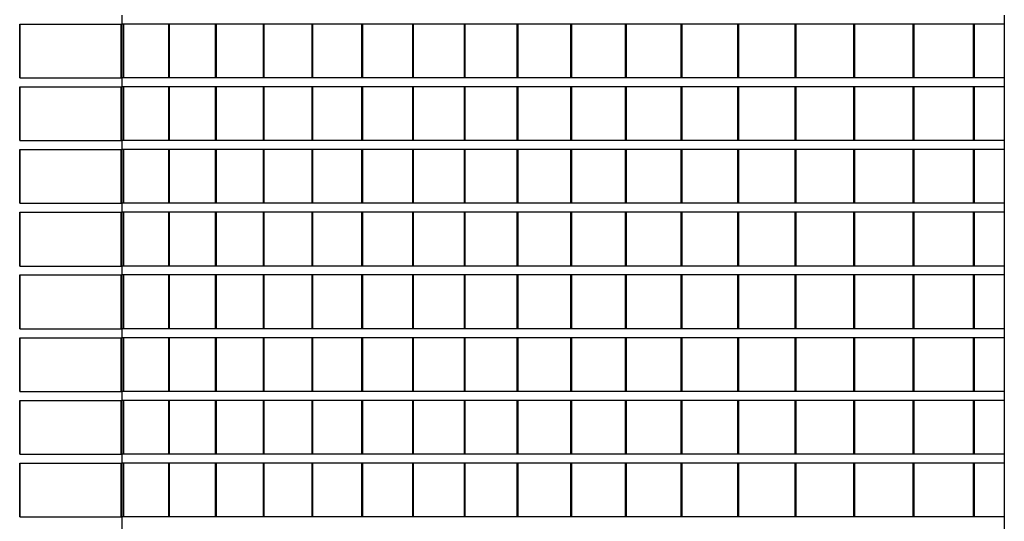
# Model space of a CAD drawing. Header units: millimetres. Extents: x 614675 to 1010864, y -150593 to -87691.
# Tile 49 of 194: x 804760 to 810257, y -135186 to -132386. Entities that reach past the tile are written whole.
import ezdxf

# ---------------------------------------------------------------- set-up
doc = ezdxf.new("R2010")
doc.units = ezdxf.units.MM
doc.header["$LTSCALE"] = 0.05
doc.layers.get('0').update_dxf_attribs({"lineweight": 0})
doc.layers.add('A-20--F3-WALLS', color=250, linetype='Continuous')
doc.layers.add('A-Elev', color=111, linetype='Continuous', lineweight=25)
doc.layers.add('A-Sect-Thin', color=31, linetype='Continuous', lineweight=25)

# ---------------------------------------------------------------- blocks, each defined once
blk = doc.blocks.new('wall 012')
at = {"layer": 'A-Sect-Thin', "color": 252, "linetype": 'Continuous', "lineweight": 25}
for points in [[(31145.9, 5400), (31149.3, 5400)], [(31145.9, 5100), (31145.9, 5400)], [(31149.3, 5400), (31711.9, 5400)], [(31149.3, 5100), (31149.3, 5400)], [(31711.9, 5100), (31711.9, 5400)], [(31145.9, 5100), (31149.3, 5100)], [(31149.3, 5100), (31711.9, 5100)], [(31145.9, 5050), (31149.3, 5050)], [(31145.9, 4750), (31145.9, 5050)], [(31149.3, 5050), (31711.9, 5050)], [(31149.3, 4750), (31149.3, 5050)], [(31711.9, 4750), (31711.9, 5050)], [(31145.9, 4750), (31149.3, 4750)], [(31149.3, 4750), (31711.9, 4750)], [(31145.9, 4700), (31149.3, 4700)], [(31145.9, 4400), (31145.9, 4700)], [(31149.3, 4700), (31711.9, 4700)], [(31149.3, 4400), (31149.3, 4700)], [(31711.9, 4400), (31711.9, 4700)], [(31145.9, 4400), (31149.3, 4400)], [(31149.3, 4400), (31711.9, 4400)], [(31145.9, 4350), (31149.3, 4350)], [(31145.9, 4050), (31145.9, 4350)], [(31149.3, 4350), (31711.9, 4350)], [(31149.3, 4050), (31149.3, 4350)], [(31711.9, 4050), (31711.9, 4350)], [(31145.9, 4050), (31149.3, 4050)], [(31149.3, 4050), (31711.9, 4050)], [(31145.9, 4000), (31149.3, 4000)], [(31145.9, 3700), (31145.9, 4000)], [(31149.3, 4000), (31711.9, 4000)], [(31149.3, 3700), (31149.3, 4000)], [(31711.9, 3700), (31711.9, 4000)], [(31145.9, 3700), (31149.3, 3700)], [(31149.3, 3700), (31711.9, 3700)], [(31145.9, 3650), (31149.3, 3650)], [(31145.9, 3350), (31145.9, 3650)], [(31149.3, 3650), (31711.9, 3650)], [(31149.3, 3350), (31149.3, 3650)], [(31711.9, 3350), (31711.9, 3650)], [(31145.9, 3350), (31149.3, 3350)], [(31145.9, 3300), (31149.3, 3300)], [(31145.9, 3000), (31145.9, 3300)], [(31149.3, 3350), (31711.9, 3350)], [(31149.3, 3300), (31711.9, 3300)], [(31149.3, 3000), (31149.3, 3300)], [(31711.9, 3000), (31711.9, 3300)], [(31145.9, 3000), (31149.3, 3000)], [(31149.3, 3000), (31711.9, 3000)], [(31145.9, 2950), (31149.3, 2950)], [(31145.9, 2650), (31145.9, 2950)], [(31149.3, 2950), (31711.9, 2950)], [(31149.3, 2650), (31149.3, 2950)], [(31711.9, 2650), (31711.9, 2950)], [(31145.9, 2650), (31149.3, 2650)], [(31149.3, 2650), (31711.9, 2650)]]:
    blk.add_lwpolyline(points, dxfattribs=at)
blk = doc.blocks.new('*U182')
at = {"layer": 'A-Sect-Thin', "color": 252, "linetype": 'Continuous', "lineweight": 25}
for points in [[(2919.6, 4348), (3085.5, 4348)], [(3085.5, 4048), (3085.5, 4348)], [(3085.5, 4348), (3091.1, 4348)], [(3091.1, 4048), (3091.1, 4348)], [(3091.1, 4348), (3422.6, 4348)], [(3422.6, 4048), (3422.6, 4348)], [(3422.6, 4348), (3428.1, 4348)], [(3428.1, 4048), (3428.1, 4348)], [(3428.1, 4348), (3754.4, 4348)], [(3754.4, 4048), (3754.4, 4348)], [(3754.4, 4348), (3759.8, 4348)], [(3759.8, 4048), (3759.8, 4348)], [(3759.8, 4348), (4081.1, 4348)], [(4081.1, 4048), (4081.1, 4348)], [(4081.1, 4348), (4086.4, 4348)], [(4086.4, 4048), (4086.4, 4348)], [(4086.4, 4348), (4402.4, 4348)], [(4402.4, 4048), (4402.4, 4348)], [(4402.4, 4348), (4407.6, 4348)], [(4407.6, 4048), (4407.6, 4348)], [(4407.6, 4348), (4718.5, 4348)], [(4718.5, 4048), (4718.5, 4348)], [(4718.5, 4348), (4723.6, 4348)], [(4723.6, 4048), (4723.6, 4348)], [(4723.6, 4348), (5029.2, 4348)], [(5029.2, 4048), (5029.2, 4348)], [(5029.2, 4348), (5034.2, 4348)], [(5034.2, 4048), (5034.2, 4348)], [(5034.2, 4348), (5334.5, 4348)], [(5334.5, 4048), (5334.5, 4348)], [(5334.5, 4348), (5339.5, 4348)], [(5339.5, 4048), (5339.5, 4348)], [(5339.5, 4348), (5634.5, 4348)], [(5634.5, 4048), (5634.5, 4348)], [(5634.5, 4348), (5639.3, 4348)], [(5639.3, 4048), (5639.3, 4348)], [(5639.3, 4348), (5929, 4348)], [(5929, 4048), (5929, 4348)], [(5929, 4348), (5933.7, 4348)], [(5933.7, 4048), (5933.7, 4348)], [(5933.7, 4348), (6218, 4348)], [(6218, 4048), (6218, 4348)], [(6218, 4348), (6222.7, 4348)], [(6222.7, 4048), (6222.7, 4348)], [(6222.7, 4348), (6501.6, 4348)], [(6501.6, 4048), (6501.6, 4348)], [(6501.6, 4348), (6506.2, 4348)], [(6506.2, 4048), (6506.2, 4348)], [(6506.2, 4348), (6779.6, 4348)], [(6779.6, 4048), (6779.6, 4348)], [(6779.6, 4348), (6784.1, 4348)], [(6784.1, 4048), (6784.1, 4348)], [(6784.1, 4348), (7052, 4348)], [(7052, 4048), (7052, 4348)], [(7052, 4348), (7056.5, 4348)], [(7056.5, 4048), (7056.5, 4348)], [(7056.5, 4348), (7318.9, 4348)], [(7318.9, 4048), (7318.9, 4348)], [(7318.9, 4348), (7323.3, 4348)], [(7323.3, 4048), (7323.3, 4348)], [(7323.3, 4348), (7580.2, 4348)], [(7580.2, 4048), (7580.2, 4348)], [(7580.2, 4348), (7584.4, 4348)], [(7584.4, 4048), (7584.4, 4348)], [(7584.4, 4348), (7835.9, 4348)], [(7835.9, 4048), (7835.9, 4348)], [(7835.9, 4348), (7844.9, 4348)], [(7844.9, 4048), (7844.9, 4348)], [(2919.6, 4048), (3085.5, 4048)], [(3085.5, 4048), (3091.1, 4048)], [(3091.1, 4048), (3422.6, 4048)], [(3422.6, 4048), (3428.1, 4048)], [(3428.1, 4048), (3754.4, 4048)], [(3754.4, 4048), (3759.8, 4048)], [(3759.8, 4048), (4081.1, 4048)], [(4081.1, 4048), (4086.4, 4048)], [(4086.4, 4048), (4402.4, 4048)], [(4402.4, 4048), (4407.6, 4048)], [(4407.6, 4048), (4718.5, 4048)], [(4718.5, 4048), (4723.6, 4048)], [(4723.6, 4048), (5029.2, 4048)], [(5029.2, 4048), (5034.2, 4048)], [(5034.2, 4048), (5334.5, 4048)], [(5334.5, 4048), (5339.5, 4048)], [(5339.5, 4048), (5634.5, 4048)], [(5634.5, 4048), (5639.3, 4048)], [(5639.3, 4048), (5929, 4048)], [(5929, 4048), (5933.7, 4048)], [(5933.7, 4048), (6218, 4048)], [(6218, 4048), (6222.7, 4048)], [(6222.7, 4048), (6501.6, 4048)], [(6501.6, 4048), (6506.2, 4048)], [(6506.2, 4048), (6779.6, 4048)], [(6779.6, 4048), (6784.1, 4048)], [(6784.1, 4048), (7052, 4048)], [(7052, 4048), (7056.5, 4048)], [(7056.5, 4048), (7318.9, 4048)], [(7318.9, 4048), (7323.3, 4048)], [(7323.3, 4048), (7580.2, 4048)], [(7580.2, 4048), (7584.4, 4048)], [(7584.4, 4048), (7835.9, 4048)], [(7835.9, 4048), (7844.9, 4048)], [(2919.6, 3998), (3085.5, 3998)], [(3085.5, 3698), (3085.5, 3998)], [(3085.5, 3998), (3091.1, 3998)], [(3091.1, 3698), (3091.1, 3998)], [(3091.1, 3998), (3422.6, 3998)], [(3422.6, 3698), (3422.6, 3998)], [(3422.6, 3998), (3428.1, 3998)], [(3428.1, 3698), (3428.1, 3998)], [(3428.1, 3998), (3754.4, 3998)], [(3754.4, 3698), (3754.4, 3998)], [(3754.4, 3998), (3759.8, 3998)], [(3759.8, 3698), (3759.8, 3998)], [(3759.8, 3998), (4081.1, 3998)], [(4081.1, 3698), (4081.1, 3998)], [(4081.1, 3998), (4086.4, 3998)], [(4086.4, 3698), (4086.4, 3998)], [(4086.4, 3998), (4402.4, 3998)], [(4402.4, 3698), (4402.4, 3998)], [(4402.4, 3998), (4407.6, 3998)], [(4407.6, 3698), (4407.6, 3998)], [(4407.6, 3998), (4718.5, 3998)], [(4718.5, 3698), (4718.5, 3998)], [(4718.5, 3998), (4723.6, 3998)], [(4723.6, 3698), (4723.6, 3998)], [(4723.6, 3998), (5029.2, 3998)], [(5029.2, 3698), (5029.2, 3998)], [(5029.2, 3998), (5034.2, 3998)], [(5034.2, 3698), (5034.2, 3998)], [(5034.2, 3998), (5334.5, 3998)], [(5334.5, 3698), (5334.5, 3998)], [(5334.5, 3998), (5339.5, 3998)], [(5339.5, 3698), (5339.5, 3998)], [(5339.5, 3998), (5634.5, 3998)], [(5634.5, 3698), (5634.5, 3998)], [(5634.5, 3998), (5639.3, 3998)], [(5639.3, 3698), (5639.3, 3998)], [(5639.3, 3998), (5929, 3998)], [(5929, 3698), (5929, 3998)], [(5929, 3998), (5933.7, 3998)], [(5933.7, 3698), (5933.7, 3998)], [(5933.7, 3998), (6218, 3998)], [(6218, 3698), (6218, 3998)], [(6218, 3998), (6222.7, 3998)], [(6222.7, 3698), (6222.7, 3998)], [(6222.7, 3998), (6501.6, 3998)], [(6501.6, 3698), (6501.6, 3998)], [(6501.6, 3998), (6506.2, 3998)], [(6506.2, 3698), (6506.2, 3998)], [(6506.2, 3998), (6779.6, 3998)], [(6779.6, 3698), (6779.6, 3998)], [(6779.6, 3998), (6784.1, 3998)], [(6784.1, 3698), (6784.1, 3998)], [(6784.1, 3998), (7052, 3998)], [(7052, 3698), (7052, 3998)], [(7052, 3998), (7056.5, 3998)], [(7056.5, 3698), (7056.5, 3998)], [(7056.5, 3998), (7318.9, 3998)], [(7318.9, 3698), (7318.9, 3998)], [(7318.9, 3998), (7323.3, 3998)], [(7323.3, 3698), (7323.3, 3998)], [(7323.3, 3998), (7580.2, 3998)], [(7580.2, 3698), (7580.2, 3998)], [(7580.2, 3998), (7584.4, 3998)], [(7584.4, 3698), (7584.4, 3998)], [(7584.4, 3998), (7835.9, 3998)], [(7835.9, 3698), (7835.9, 3998)], [(7835.9, 3998), (7844.9, 3998)], [(7844.9, 3698), (7844.9, 3998)], [(2919.6, 3698), (3085.5, 3698)], [(3085.5, 3698), (3091.1, 3698)], [(3091.1, 3698), (3422.6, 3698)], [(3422.6, 3698), (3428.1, 3698)], [(3428.1, 3698), (3754.4, 3698)], [(3754.4, 3698), (3759.8, 3698)], [(3759.8, 3698), (4081.1, 3698)], [(4081.1, 3698), (4086.4, 3698)], [(4086.4, 3698), (4402.4, 3698)], [(4402.4, 3698), (4407.6, 3698)], [(4407.6, 3698), (4718.5, 3698)], [(4718.5, 3698), (4723.6, 3698)], [(4723.6, 3698), (5029.2, 3698)], [(5029.2, 3698), (5034.2, 3698)], [(5034.2, 3698), (5334.5, 3698)], [(5334.5, 3698), (5339.5, 3698)], [(5339.5, 3698), (5634.5, 3698)], [(5634.5, 3698), (5639.3, 3698)], [(5639.3, 3698), (5929, 3698)], [(5929, 3698), (5933.7, 3698)], [(5933.7, 3698), (6218, 3698)], [(6218, 3698), (6222.7, 3698)], [(6222.7, 3698), (6501.6, 3698)], [(6501.6, 3698), (6506.2, 3698)], [(6506.2, 3698), (6779.6, 3698)], [(6779.6, 3698), (6784.1, 3698)], [(6784.1, 3698), (7052, 3698)], [(7052, 3698), (7056.5, 3698)], [(7056.5, 3698), (7318.9, 3698)], [(7318.9, 3698), (7323.3, 3698)], [(7323.3, 3698), (7580.2, 3698)], [(7580.2, 3698), (7584.4, 3698)], [(7584.4, 3698), (7835.9, 3698)], [(7835.9, 3698), (7844.9, 3698)], [(2919.6, 3648), (3085.5, 3648)], [(3085.5, 3348), (3085.5, 3648)], [(3085.5, 3648), (3091.1, 3648)], [(3091.1, 3348), (3091.1, 3648)], [(3091.1, 3648), (3422.6, 3648)], [(3422.6, 3348), (3422.6, 3648)], [(3422.6, 3648), (3428.1, 3648)], [(3428.1, 3348), (3428.1, 3648)], [(3428.1, 3648), (3754.4, 3648)], [(3754.4, 3348), (3754.4, 3648)], [(3754.4, 3648), (3759.8, 3648)], [(3759.8, 3348), (3759.8, 3648)], [(3759.8, 3648), (4081.1, 3648)], [(4081.1, 3348), (4081.1, 3648)], [(4081.1, 3648), (4086.4, 3648)], [(4086.4, 3348), (4086.4, 3648)], [(4086.4, 3648), (4402.4, 3648)], [(4402.4, 3348), (4402.4, 3648)], [(4402.4, 3648), (4407.6, 3648)], [(4407.6, 3348), (4407.6, 3648)], [(4407.6, 3648), (4718.5, 3648)], [(4718.5, 3348), (4718.5, 3648)], [(4718.5, 3648), (4723.6, 3648)], [(4723.6, 3348), (4723.6, 3648)], [(4723.6, 3648), (5029.2, 3648)], [(5029.2, 3348), (5029.2, 3648)], [(5029.2, 3648), (5034.2, 3648)], [(5034.2, 3348), (5034.2, 3648)], [(5034.2, 3648), (5334.5, 3648)], [(5334.5, 3348), (5334.5, 3648)], [(5334.5, 3648), (5339.5, 3648)], [(5339.5, 3348), (5339.5, 3648)], [(5339.5, 3648), (5634.5, 3648)], [(5634.5, 3348), (5634.5, 3648)], [(5634.5, 3648), (5639.3, 3648)], [(5639.3, 3348), (5639.3, 3648)], [(5639.3, 3648), (5929, 3648)], [(5929, 3348), (5929, 3648)], [(5929, 3648), (5933.7, 3648)], [(5933.7, 3348), (5933.7, 3648)], [(5933.7, 3648), (6218, 3648)], [(6218, 3348), (6218, 3648)], [(6218, 3648), (6222.7, 3648)], [(6222.7, 3348), (6222.7, 3648)], [(6222.7, 3648), (6501.6, 3648)], [(6501.6, 3348), (6501.6, 3648)], [(6501.6, 3648), (6506.2, 3648)], [(6506.2, 3348), (6506.2, 3648)], [(6506.2, 3648), (6779.6, 3648)], [(6779.6, 3348), (6779.6, 3648)], [(6779.6, 3648), (6784.1, 3648)], [(6784.1, 3348), (6784.1, 3648)], [(6784.1, 3648), (7052, 3648)], [(7052, 3348), (7052, 3648)], [(7052, 3648), (7056.5, 3648)], [(7056.5, 3348), (7056.5, 3648)], [(7056.5, 3648), (7318.9, 3648)], [(7318.9, 3348), (7318.9, 3648)], [(7318.9, 3648), (7323.3, 3648)], [(7323.3, 3348), (7323.3, 3648)], [(7323.3, 3648), (7580.2, 3648)], [(7580.2, 3348), (7580.2, 3648)], [(7580.2, 3648), (7584.4, 3648)], [(7584.4, 3348), (7584.4, 3648)], [(7584.4, 3648), (7835.9, 3648)], [(7835.9, 3348), (7835.9, 3648)], [(7835.9, 3648), (7844.9, 3648)], [(7844.9, 3348), (7844.9, 3648)], [(2919.6, 3348), (3085.5, 3348)], [(3085.5, 3348), (3091.1, 3348)], [(3091.1, 3348), (3422.6, 3348)], [(3422.6, 3348), (3428.1, 3348)], [(3428.1, 3348), (3754.4, 3348)], [(3754.4, 3348), (3759.8, 3348)], [(3759.8, 3348), (4081.1, 3348)], [(4081.1, 3348), (4086.4, 3348)], [(4086.4, 3348), (4402.4, 3348)], [(4402.4, 3348), (4407.6, 3348)], [(4407.6, 3348), (4718.5, 3348)], [(4718.5, 3348), (4723.6, 3348)], [(4723.6, 3348), (5029.2, 3348)], [(5029.2, 3348), (5034.2, 3348)], [(5034.2, 3348), (5334.5, 3348)], [(5334.5, 3348), (5339.5, 3348)], [(5339.5, 3348), (5634.5, 3348)], [(5634.5, 3348), (5639.3, 3348)], [(5639.3, 3348), (5929, 3348)], [(5929, 3348), (5933.7, 3348)], [(5933.7, 3348), (6218, 3348)], [(6218, 3348), (6222.7, 3348)], [(6222.7, 3348), (6501.6, 3348)], [(6501.6, 3348), (6506.2, 3348)], [(6506.2, 3348), (6779.6, 3348)], [(6779.6, 3348), (6784.1, 3348)], [(6784.1, 3348), (7052, 3348)], [(7052, 3348), (7056.5, 3348)], [(7056.5, 3348), (7318.9, 3348)], [(7318.9, 3348), (7323.3, 3348)], [(7323.3, 3348), (7580.2, 3348)], [(7580.2, 3348), (7584.4, 3348)], [(7584.4, 3348), (7835.9, 3348)], [(7835.9, 3348), (7844.9, 3348)], [(2919.6, 3298), (3085.5, 3298)], [(3085.5, 2998), (3085.5, 3298)], [(3085.5, 3298), (3091.1, 3298)], [(3091.1, 2998), (3091.1, 3298)], [(3091.1, 3298), (3422.6, 3298)], [(3422.6, 2998), (3422.6, 3298)], [(3422.6, 3298), (3428.1, 3298)], [(3428.1, 2998), (3428.1, 3298)], [(3428.1, 3298), (3754.4, 3298)], [(3754.4, 2998), (3754.4, 3298)], [(3754.4, 3298), (3759.8, 3298)], [(3759.8, 2998), (3759.8, 3298)], [(3759.8, 3298), (4081.1, 3298)], [(4081.1, 2998), (4081.1, 3298)], [(4081.1, 3298), (4086.4, 3298)], [(4086.4, 2998), (4086.4, 3298)], [(4086.4, 3298), (4402.4, 3298)], [(4402.4, 2998), (4402.4, 3298)], [(4402.4, 3298), (4407.6, 3298)], [(4407.6, 2998), (4407.6, 3298)], [(4407.6, 3298), (4718.5, 3298)], [(4718.5, 2998), (4718.5, 3298)], [(4718.5, 3298), (4723.6, 3298)], [(4723.6, 2998), (4723.6, 3298)], [(4723.6, 3298), (5029.2, 3298)], [(5029.2, 2998), (5029.2, 3298)], [(5029.2, 3298), (5034.2, 3298)], [(5034.2, 2998), (5034.2, 3298)], [(5034.2, 3298), (5334.5, 3298)], [(5334.5, 2998), (5334.5, 3298)], [(5334.5, 3298), (5339.5, 3298)], [(5339.5, 2998), (5339.5, 3298)], [(5339.5, 3298), (5634.5, 3298)], [(5634.5, 2998), (5634.5, 3298)], [(5634.5, 3298), (5639.3, 3298)], [(5639.3, 2998), (5639.3, 3298)], [(5639.3, 3298), (5929, 3298)], [(5929, 2998), (5929, 3298)], [(5929, 3298), (5933.7, 3298)], [(5933.7, 2998), (5933.7, 3298)], [(5933.7, 3298), (6218, 3298)], [(6218, 2998), (6218, 3298)], [(6218, 3298), (6222.7, 3298)], [(6222.7, 2998), (6222.7, 3298)], [(6222.7, 3298), (6501.6, 3298)], [(6501.6, 2998), (6501.6, 3298)], [(6501.6, 3298), (6506.2, 3298)], [(6506.2, 2998), (6506.2, 3298)], [(6506.2, 3298), (6779.6, 3298)], [(6779.6, 2998), (6779.6, 3298)], [(6779.6, 3298), (6784.1, 3298)], [(6784.1, 2998), (6784.1, 3298)], [(6784.1, 3298), (7052, 3298)], [(7052, 2998), (7052, 3298)], [(7052, 3298), (7056.5, 3298)], [(7056.5, 2998), (7056.5, 3298)], [(7056.5, 3298), (7318.9, 3298)], [(7318.9, 2998), (7318.9, 3298)], [(7318.9, 3298), (7323.3, 3298)], [(7323.3, 2998), (7323.3, 3298)], [(7323.3, 3298), (7580.2, 3298)], [(7580.2, 2998), (7580.2, 3298)], [(7580.2, 3298), (7584.4, 3298)], [(7584.4, 2998), (7584.4, 3298)], [(7584.4, 3298), (7835.9, 3298)], [(7835.9, 2998), (7835.9, 3298)], [(7835.9, 3298), (7844.9, 3298)], [(7844.9, 2998), (7844.9, 3298)], [(2919.6, 2998), (3085.5, 2998)], [(3085.5, 2998), (3091.1, 2998)], [(3091.1, 2998), (3422.6, 2998)], [(3422.6, 2998), (3428.1, 2998)], [(3428.1, 2998), (3754.4, 2998)], [(3754.4, 2998), (3759.8, 2998)], [(3759.8, 2998), (4081.1, 2998)], [(4081.1, 2998), (4086.4, 2998)], [(4086.4, 2998), (4402.4, 2998)], [(4402.4, 2998), (4407.6, 2998)], [(4407.6, 2998), (4718.5, 2998)], [(4718.5, 2998), (4723.6, 2998)], [(4723.6, 2998), (5029.2, 2998)], [(5029.2, 2998), (5034.2, 2998)], [(5034.2, 2998), (5334.5, 2998)], [(5334.5, 2998), (5339.5, 2998)], [(5339.5, 2998), (5634.5, 2998)], [(5634.5, 2998), (5639.3, 2998)], [(5639.3, 2998), (5929, 2998)], [(5929, 2998), (5933.7, 2998)], [(5933.7, 2998), (6218, 2998)], [(6218, 2998), (6222.7, 2998)], [(6222.7, 2998), (6501.6, 2998)], [(6501.6, 2998), (6506.2, 2998)], [(6506.2, 2998), (6779.6, 2998)], [(6779.6, 2998), (6784.1, 2998)], [(6784.1, 2998), (7052, 2998)], [(7052, 2998), (7056.5, 2998)], [(7056.5, 2998), (7318.9, 2998)], [(7318.9, 2998), (7323.3, 2998)], [(7323.3, 2998), (7580.2, 2998)], [(7580.2, 2998), (7584.4, 2998)], [(7584.4, 2998), (7835.9, 2998)], [(7835.9, 2998), (7844.9, 2998)], [(2919.6, 2948), (3085.5, 2948)], [(3085.5, 2648), (3085.5, 2948)], [(3085.5, 2948), (3091.1, 2948)], [(3091.1, 2648), (3091.1, 2948)], [(3091.1, 2948), (3422.6, 2948)], [(3422.6, 2648), (3422.6, 2948)], [(3422.6, 2948), (3428.1, 2948)], [(3428.1, 2648), (3428.1, 2948)], [(3428.1, 2948), (3754.4, 2948)], [(3754.4, 2648), (3754.4, 2948)], [(3754.4, 2948), (3759.8, 2948)], [(3759.8, 2648), (3759.8, 2948)], [(3759.8, 2948), (4081.1, 2948)], [(4081.1, 2648), (4081.1, 2948)], [(4081.1, 2948), (4086.4, 2948)], [(4086.4, 2648), (4086.4, 2948)], [(4086.4, 2948), (4402.4, 2948)], [(4402.4, 2648), (4402.4, 2948)], [(4402.4, 2948), (4407.6, 2948)], [(4407.6, 2648), (4407.6, 2948)], [(4407.6, 2948), (4718.5, 2948)], [(4718.5, 2648), (4718.5, 2948)], [(4718.5, 2948), (4723.6, 2948)], [(4723.6, 2648), (4723.6, 2948)], [(4723.6, 2948), (5029.2, 2948)], [(5029.2, 2648), (5029.2, 2948)], [(5029.2, 2948), (5034.2, 2948)], [(5034.2, 2648), (5034.2, 2948)], [(5034.2, 2948), (5334.5, 2948)], [(5334.5, 2648), (5334.5, 2948)], [(5334.5, 2948), (5339.5, 2948)], [(5339.5, 2648), (5339.5, 2948)], [(5339.5, 2948), (5634.5, 2948)], [(5634.5, 2648), (5634.5, 2948)], [(5634.5, 2948), (5639.3, 2948)], [(5639.3, 2648), (5639.3, 2948)], [(5639.3, 2948), (5929, 2948)], [(5929, 2648), (5929, 2948)], [(5929, 2948), (5933.7, 2948)], [(5933.7, 2648), (5933.7, 2948)], [(5933.7, 2948), (6218, 2948)], [(6218, 2648), (6218, 2948)], [(6218, 2948), (6222.7, 2948)], [(6222.7, 2648), (6222.7, 2948)], [(6222.7, 2948), (6501.6, 2948)], [(6501.6, 2648), (6501.6, 2948)], [(6501.6, 2948), (6506.2, 2948)], [(6506.2, 2648), (6506.2, 2948)], [(6506.2, 2948), (6779.6, 2948)], [(6779.6, 2648), (6779.6, 2948)], [(6779.6, 2948), (6784.1, 2948)], [(6784.1, 2648), (6784.1, 2948)], [(6784.1, 2948), (7052, 2948)], [(7052, 2648), (7052, 2948)], [(7052, 2948), (7056.5, 2948)], [(7056.5, 2648), (7056.5, 2948)], [(7056.5, 2948), (7318.9, 2948)], [(7318.9, 2648), (7318.9, 2948)], [(7318.9, 2948), (7323.3, 2948)], [(7323.3, 2648), (7323.3, 2948)], [(7323.3, 2948), (7580.2, 2948)], [(7580.2, 2648), (7580.2, 2948)], [(7580.2, 2948), (7584.4, 2948)], [(7584.4, 2648), (7584.4, 2948)], [(7584.4, 2948), (7835.9, 2948)], [(7835.9, 2648), (7835.9, 2948)], [(7835.9, 2948), (7844.9, 2948)], [(7844.9, 2648), (7844.9, 2948)], [(2919.6, 2648), (3085.5, 2648)], [(3085.5, 2648), (3091.1, 2648)], [(3091.1, 2648), (3422.6, 2648)], [(3422.6, 2648), (3428.1, 2648)], [(3428.1, 2648), (3754.4, 2648)], [(3754.4, 2648), (3759.8, 2648)], [(3759.8, 2648), (4081.1, 2648)], [(4081.1, 2648), (4086.4, 2648)], [(4086.4, 2648), (4402.4, 2648)], [(4402.4, 2648), (4407.6, 2648)], [(4407.6, 2648), (4718.5, 2648)], [(4718.5, 2648), (4723.6, 2648)], [(4723.6, 2648), (5029.2, 2648)], [(5029.2, 2648), (5034.2, 2648)], [(5034.2, 2648), (5334.5, 2648)], [(5334.5, 2648), (5339.5, 2648)], [(5339.5, 2648), (5634.5, 2648)], [(5634.5, 2648), (5639.3, 2648)], [(5639.3, 2648), (5929, 2648)], [(5929, 2648), (5933.7, 2648)], [(5933.7, 2648), (6218, 2648)], [(6218, 2648), (6222.7, 2648)], [(6222.7, 2648), (6501.6, 2648)], [(6501.6, 2648), (6506.2, 2648)], [(6506.2, 2648), (6779.6, 2648)], [(6779.6, 2648), (6784.1, 2648)], [(6784.1, 2648), (7052, 2648)], [(7052, 2648), (7056.5, 2648)], [(7056.5, 2648), (7318.9, 2648)], [(7318.9, 2648), (7323.3, 2648)], [(7323.3, 2648), (7580.2, 2648)], [(7580.2, 2648), (7584.4, 2648)], [(7584.4, 2648), (7835.9, 2648)], [(7835.9, 2648), (7844.9, 2648)], [(2919.6, 2598), (3085.5, 2598)], [(3085.5, 2298), (3085.5, 2598)], [(3085.5, 2598), (3091.1, 2598)], [(3091.1, 2298), (3091.1, 2598)], [(3091.1, 2598), (3422.6, 2598)], [(3422.6, 2298), (3422.6, 2598)], [(3422.6, 2598), (3428.1, 2598)], [(3428.1, 2298), (3428.1, 2598)], [(3428.1, 2598), (3754.4, 2598)], [(3754.4, 2298), (3754.4, 2598)], [(3754.4, 2598), (3759.8, 2598)], [(3759.8, 2298), (3759.8, 2598)], [(3759.8, 2598), (4081.1, 2598)], [(4081.1, 2298), (4081.1, 2598)], [(4081.1, 2598), (4086.4, 2598)], [(4086.4, 2298), (4086.4, 2598)], [(4086.4, 2598), (4402.4, 2598)], [(4402.4, 2298), (4402.4, 2598)], [(4402.4, 2598), (4407.6, 2598)], [(4407.6, 2298), (4407.6, 2598)], [(4407.6, 2598), (4718.5, 2598)], [(4718.5, 2298), (4718.5, 2598)], [(4718.5, 2598), (4723.6, 2598)], [(4723.6, 2298), (4723.6, 2598)], [(4723.6, 2598), (5029.2, 2598)], [(5029.2, 2298), (5029.2, 2598)], [(5029.2, 2598), (5034.2, 2598)], [(5034.2, 2298), (5034.2, 2598)], [(5034.2, 2598), (5334.5, 2598)], [(5334.5, 2298), (5334.5, 2598)], [(5334.5, 2598), (5339.5, 2598)], [(5339.5, 2298), (5339.5, 2598)], [(5339.5, 2598), (5634.5, 2598)], [(5634.5, 2298), (5634.5, 2598)], [(5634.5, 2598), (5639.3, 2598)], [(5639.3, 2298), (5639.3, 2598)], [(5639.3, 2598), (5929, 2598)], [(5929, 2298), (5929, 2598)], [(5929, 2598), (5933.7, 2598)], [(5933.7, 2298), (5933.7, 2598)], [(5933.7, 2598), (6218, 2598)], [(6218, 2298), (6218, 2598)], [(6218, 2598), (6222.7, 2598)], [(6222.7, 2298), (6222.7, 2598)], [(6222.7, 2598), (6501.6, 2598)], [(6501.6, 2298), (6501.6, 2598)], [(6501.6, 2598), (6506.2, 2598)], [(6506.2, 2298), (6506.2, 2598)], [(6506.2, 2598), (6779.6, 2598)], [(6779.6, 2298), (6779.6, 2598)], [(6779.6, 2598), (6784.1, 2598)], [(6784.1, 2298), (6784.1, 2598)], [(6784.1, 2598), (7052, 2598)], [(7052, 2298), (7052, 2598)], [(7052, 2598), (7056.5, 2598)], [(7056.5, 2298), (7056.5, 2598)], [(7056.5, 2598), (7318.9, 2598)], [(7318.9, 2298), (7318.9, 2598)], [(7318.9, 2598), (7323.3, 2598)], [(7323.3, 2298), (7323.3, 2598)], [(7323.3, 2598), (7580.2, 2598)], [(7580.2, 2298), (7580.2, 2598)], [(7580.2, 2598), (7584.4, 2598)], [(7584.4, 2298), (7584.4, 2598)], [(7584.4, 2598), (7835.9, 2598)], [(7835.9, 2298), (7835.9, 2598)], [(7835.9, 2598), (7844.9, 2598)], [(7844.9, 2298), (7844.9, 2598)], [(2919.6, 2298), (3085.5, 2298)], [(3085.5, 2298), (3091.1, 2298)], [(3091.1, 2298), (3422.6, 2298)], [(3422.6, 2298), (3428.1, 2298)], [(3428.1, 2298), (3754.4, 2298)], [(3754.4, 2298), (3759.8, 2298)], [(3759.8, 2298), (4081.1, 2298)], [(4081.1, 2298), (4086.4, 2298)], [(4086.4, 2298), (4402.4, 2298)], [(4402.4, 2298), (4407.6, 2298)], [(4407.6, 2298), (4718.5, 2298)], [(4718.5, 2298), (4723.6, 2298)], [(4723.6, 2298), (5029.2, 2298)], [(5029.2, 2298), (5034.2, 2298)], [(5034.2, 2298), (5334.5, 2298)], [(5334.5, 2298), (5339.5, 2298)], [(5339.5, 2298), (5634.5, 2298)], [(5634.5, 2298), (5639.3, 2298)], [(5639.3, 2298), (5929, 2298)], [(5929, 2298), (5933.7, 2298)], [(5933.7, 2298), (6218, 2298)], [(6218, 2298), (6222.7, 2298)], [(6222.7, 2298), (6501.6, 2298)], [(6501.6, 2298), (6506.2, 2298)], [(6506.2, 2298), (6779.6, 2298)], [(6779.6, 2298), (6784.1, 2298)], [(6784.1, 2298), (7052, 2298)], [(7052, 2298), (7056.5, 2298)], [(7056.5, 2298), (7318.9, 2298)], [(7318.9, 2298), (7323.3, 2298)], [(7323.3, 2298), (7580.2, 2298)], [(7580.2, 2298), (7584.4, 2298)], [(7584.4, 2298), (7835.9, 2298)], [(7835.9, 2298), (7844.9, 2298)], [(2919.6, 2248), (3085.5, 2248)], [(3085.5, 1948), (3085.5, 2248)], [(3085.5, 2248), (3091.1, 2248)], [(3091.1, 1948), (3091.1, 2248)], [(3091.1, 2248), (3422.6, 2248)], [(3422.6, 1948), (3422.6, 2248)], [(3422.6, 2248), (3428.1, 2248)], [(3428.1, 1948), (3428.1, 2248)], [(3428.1, 2248), (3754.4, 2248)], [(3754.4, 1948), (3754.4, 2248)], [(3754.4, 2248), (3759.8, 2248)], [(3759.8, 1948), (3759.8, 2248)], [(3759.8, 2248), (4081.1, 2248)], [(4081.1, 1948), (4081.1, 2248)], [(4081.1, 2248), (4086.4, 2248)], [(4086.4, 1948), (4086.4, 2248)], [(4086.4, 2248), (4402.4, 2248)], [(4402.4, 1948), (4402.4, 2248)], [(4402.4, 2248), (4407.6, 2248)], [(4407.6, 1948), (4407.6, 2248)], [(4407.6, 2248), (4718.5, 2248)], [(4718.5, 1948), (4718.5, 2248)], [(4718.5, 2248), (4723.6, 2248)], [(4723.6, 1948), (4723.6, 2248)], [(4723.6, 2248), (5029.2, 2248)], [(5029.2, 1948), (5029.2, 2248)], [(5029.2, 2248), (5034.2, 2248)], [(5034.2, 1948), (5034.2, 2248)], [(5034.2, 2248), (5334.5, 2248)], [(5334.5, 1948), (5334.5, 2248)], [(5334.5, 2248), (5339.5, 2248)], [(5339.5, 1948), (5339.5, 2248)], [(5339.5, 2248), (5634.5, 2248)], [(5634.5, 1948), (5634.5, 2248)], [(5634.5, 2248), (5639.3, 2248)], [(5639.3, 1948), (5639.3, 2248)], [(5639.3, 2248), (5929, 2248)], [(5929, 1948), (5929, 2248)], [(5929, 2248), (5933.7, 2248)], [(5933.7, 1948), (5933.7, 2248)], [(5933.7, 2248), (6218, 2248)], [(6218, 1948), (6218, 2248)], [(6218, 2248), (6222.7, 2248)], [(6222.7, 1948), (6222.7, 2248)], [(6222.7, 2248), (6501.6, 2248)], [(6501.6, 1948), (6501.6, 2248)], [(6501.6, 2248), (6506.2, 2248)], [(6506.2, 1948), (6506.2, 2248)], [(6506.2, 2248), (6779.6, 2248)], [(6779.6, 1948), (6779.6, 2248)], [(6779.6, 2248), (6784.1, 2248)], [(6784.1, 1948), (6784.1, 2248)], [(6784.1, 2248), (7052, 2248)], [(7052, 1948), (7052, 2248)], [(7052, 2248), (7056.5, 2248)], [(7056.5, 1948), (7056.5, 2248)], [(7056.5, 2248), (7318.9, 2248)], [(7318.9, 1948), (7318.9, 2248)], [(7318.9, 2248), (7323.3, 2248)], [(7323.3, 1948), (7323.3, 2248)], [(7323.3, 2248), (7580.2, 2248)], [(7580.2, 1948), (7580.2, 2248)], [(7580.2, 2248), (7584.4, 2248)], [(7584.4, 1948), (7584.4, 2248)], [(7584.4, 2248), (7835.9, 2248)], [(7835.9, 1948), (7835.9, 2248)], [(7835.9, 2248), (7844.9, 2248)], [(7844.9, 1948), (7844.9, 2248)], [(2919.6, 1948), (3085.5, 1948)], [(3085.5, 1948), (3091.1, 1948)], [(3091.1, 1948), (3422.6, 1948)], [(3422.6, 1948), (3428.1, 1948)], [(3428.1, 1948), (3754.4, 1948)], [(3754.4, 1948), (3759.8, 1948)], [(3759.8, 1948), (4081.1, 1948)], [(4081.1, 1948), (4086.4, 1948)], [(4086.4, 1948), (4402.4, 1948)], [(4402.4, 1948), (4407.6, 1948)], [(4407.6, 1948), (4718.5, 1948)], [(4718.5, 1948), (4723.6, 1948)], [(4723.6, 1948), (5029.2, 1948)], [(5029.2, 1948), (5034.2, 1948)], [(5034.2, 1948), (5334.5, 1948)], [(5334.5, 1948), (5339.5, 1948)], [(5339.5, 1948), (5634.5, 1948)], [(5634.5, 1948), (5639.3, 1948)], [(5639.3, 1948), (5929, 1948)], [(5929, 1948), (5933.7, 1948)], [(5933.7, 1948), (6218, 1948)], [(6218, 1948), (6222.7, 1948)], [(6222.7, 1948), (6501.6, 1948)], [(6501.6, 1948), (6506.2, 1948)], [(6506.2, 1948), (6779.6, 1948)], [(6779.6, 1948), (6784.1, 1948)], [(6784.1, 1948), (7052, 1948)], [(7052, 1948), (7056.5, 1948)], [(7056.5, 1948), (7318.9, 1948)], [(7318.9, 1948), (7323.3, 1948)], [(7323.3, 1948), (7580.2, 1948)], [(7580.2, 1948), (7584.4, 1948)], [(7584.4, 1948), (7835.9, 1948)], [(7835.9, 1948), (7844.9, 1948)], [(2919.6, 1898), (3085.5, 1898)], [(3085.5, 1598), (3085.5, 1898)], [(3085.5, 1898), (3091.1, 1898)], [(3091.1, 1598), (3091.1, 1898)], [(3091.1, 1898), (3422.6, 1898)], [(3422.6, 1598), (3422.6, 1898)], [(3422.6, 1898), (3428.1, 1898)], [(3428.1, 1598), (3428.1, 1898)], [(3428.1, 1898), (3754.4, 1898)], [(3754.4, 1598), (3754.4, 1898)], [(3754.4, 1898), (3759.8, 1898)], [(3759.8, 1598), (3759.8, 1898)], [(3759.8, 1898), (4081.1, 1898)], [(4081.1, 1598), (4081.1, 1898)], [(4081.1, 1898), (4086.4, 1898)], [(4086.4, 1598), (4086.4, 1898)], [(4086.4, 1898), (4402.4, 1898)], [(4402.4, 1598), (4402.4, 1898)], [(4402.4, 1898), (4407.6, 1898)], [(4407.6, 1598), (4407.6, 1898)], [(4407.6, 1898), (4718.5, 1898)], [(4718.5, 1598), (4718.5, 1898)], [(4718.5, 1898), (4723.6, 1898)], [(4723.6, 1598), (4723.6, 1898)], [(4723.6, 1898), (5029.2, 1898)], [(5029.2, 1598), (5029.2, 1898)], [(5029.2, 1898), (5034.2, 1898)], [(5034.2, 1598), (5034.2, 1898)], [(5034.2, 1898), (5334.5, 1898)], [(5334.5, 1598), (5334.5, 1898)], [(5334.5, 1898), (5339.5, 1898)], [(5339.5, 1598), (5339.5, 1898)], [(5339.5, 1898), (5634.5, 1898)], [(5634.5, 1598), (5634.5, 1898)], [(5634.5, 1898), (5639.3, 1898)], [(5639.3, 1598), (5639.3, 1898)], [(5639.3, 1898), (5929, 1898)], [(5929, 1598), (5929, 1898)], [(5929, 1898), (5933.7, 1898)], [(5933.7, 1598), (5933.7, 1898)], [(5933.7, 1898), (6218, 1898)], [(6218, 1598), (6218, 1898)], [(6218, 1898), (6222.7, 1898)], [(6222.7, 1598), (6222.7, 1898)], [(6222.7, 1898), (6501.6, 1898)], [(6501.6, 1598), (6501.6, 1898)], [(6501.6, 1898), (6506.2, 1898)], [(6506.2, 1598), (6506.2, 1898)], [(6506.2, 1898), (6779.6, 1898)], [(6779.6, 1598), (6779.6, 1898)], [(6779.6, 1898), (6784.1, 1898)], [(6784.1, 1598), (6784.1, 1898)], [(6784.1, 1898), (7052, 1898)], [(7052, 1598), (7052, 1898)], [(7052, 1898), (7056.5, 1898)], [(7056.5, 1598), (7056.5, 1898)], [(7056.5, 1898), (7318.9, 1898)], [(7318.9, 1598), (7318.9, 1898)], [(7318.9, 1898), (7323.3, 1898)], [(7323.3, 1598), (7323.3, 1898)], [(7323.3, 1898), (7580.2, 1898)], [(7580.2, 1598), (7580.2, 1898)], [(7580.2, 1898), (7584.4, 1898)], [(7584.4, 1598), (7584.4, 1898)], [(7584.4, 1898), (7835.9, 1898)], [(7835.9, 1598), (7835.9, 1898)], [(7835.9, 1898), (7844.9, 1898)], [(7844.9, 1598), (7844.9, 1898)], [(2919.6, 1598), (3085.5, 1598)], [(3085.5, 1598), (3091.1, 1598)], [(3091.1, 1598), (3422.6, 1598)], [(3422.6, 1598), (3428.1, 1598)], [(3428.1, 1598), (3754.4, 1598)], [(3754.4, 1598), (3759.8, 1598)], [(3759.8, 1598), (4081.1, 1598)], [(4081.1, 1598), (4086.4, 1598)], [(4086.4, 1598), (4402.4, 1598)], [(4402.4, 1598), (4407.6, 1598)], [(4407.6, 1598), (4718.5, 1598)], [(4718.5, 1598), (4723.6, 1598)], [(4723.6, 1598), (5029.2, 1598)], [(5029.2, 1598), (5034.2, 1598)], [(5034.2, 1598), (5334.5, 1598)], [(5334.5, 1598), (5339.5, 1598)], [(5339.5, 1598), (5634.5, 1598)], [(5634.5, 1598), (5639.3, 1598)], [(5639.3, 1598), (5929, 1598)], [(5929, 1598), (5933.7, 1598)], [(5933.7, 1598), (6218, 1598)], [(6218, 1598), (6222.7, 1598)], [(6222.7, 1598), (6501.6, 1598)], [(6501.6, 1598), (6506.2, 1598)], [(6506.2, 1598), (6779.6, 1598)], [(6779.6, 1598), (6784.1, 1598)], [(6784.1, 1598), (7052, 1598)], [(7052, 1598), (7056.5, 1598)], [(7056.5, 1598), (7318.9, 1598)], [(7318.9, 1598), (7323.3, 1598)], [(7323.3, 1598), (7580.2, 1598)], [(7580.2, 1598), (7584.4, 1598)], [(7584.4, 1598), (7835.9, 1598)], [(7835.9, 1598), (7844.9, 1598)]]:
    blk.add_lwpolyline(points, dxfattribs=at)

msp = doc.modelspace()

# ---------------------------------------------------------------- linework, layer by layer
at = {"layer": 'A-20--F3-WALLS', "elevation": 30979.9}
for points in [[(805331.6, -137840.6), (805331.6, -132360.6)], [(810256.9, -132360.6), (810256.9, -137840.6)]]:
    msp.add_lwpolyline(points, dxfattribs=at)

# ---------------------------------------------------------------- block references
at = {"color": 2, "lineweight": 90}
msp.add_blockref('wall 012', (773613.8, -137810.6), dxfattribs=at)
at = {"layer": 'A-Elev', "color": 3, "linetype": 'Continuous', "lineweight": 30, "xscale": -1}
msp.add_blockref('*U182', (813176.5, -136758.6), dxfattribs=at)

doc.saveas('drawing.dxf')
